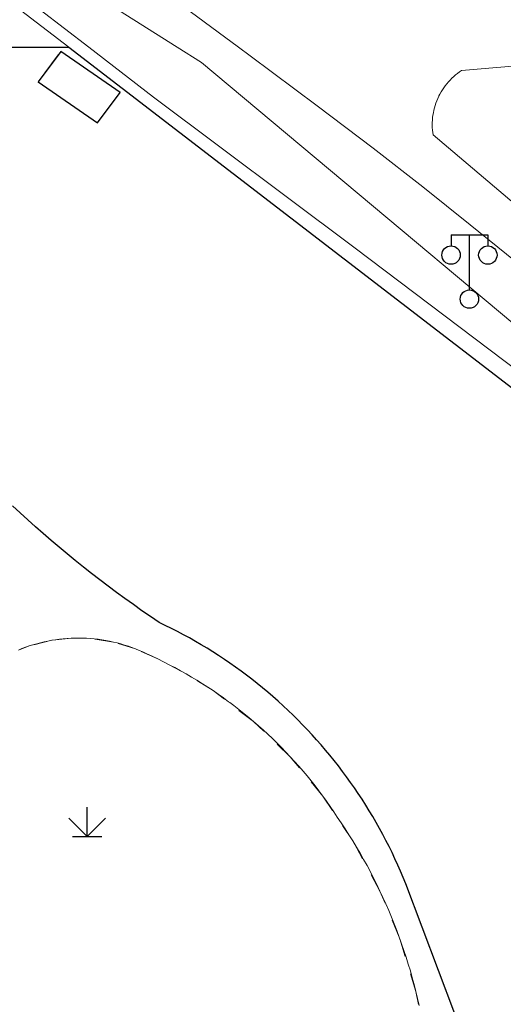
# Model space of a CAD drawing. Extents: x 39508475 to 39522402, y 3783947 to 3795549.
# Tile 200 of 256: x 39518576 to 39518602, y 3790698 to 3790752. Entities that reach past the tile are written whole.
import ezdxf

# ---------------------------------------------------------------- set-up
doc = ezdxf.new("R2010")
doc.units = 0
doc.linetypes.add('X6', pattern=[2, 1, -1])
doc.layers.get('0').update_dxf_attribs({"linetype": 'CONTINUOUS'})
for name, color, linetype in [('DLSS', 4, 'CONTINUOUS'), ('JCDL_JMDD_F', 231, 'CONTINUOUS'), ('JCDL_ZBM', 3, 'CONTINUOUS'), ('ZBTZ', 3, 'CONTINUOUS')]:
    doc.layers.add(name, color=color, linetype=linetype)
for name, color, linetype, lineweight in [('JCDL_JMDX', 1, 'CONTINUOUS', 0), ('JCDL_SXM', 5, 'CONTINUOUS', 0), ('JCDL_ZBX', 3, 'CONTINUOUS', 0)]:
    doc.layers.add(name, color=color, linetype=linetype, lineweight=lineweight)
doc.linetypes.add('X19', pattern='A,4.5,[145,symbolx.shx,S=1,R=0,X=0,Y=1],4.5,-0.5,[146,symbolx.shx,S=1,R=0,X=0,Y=0],-0.5', length=10)
doc.linetypes.add('X49', pattern='A,0,[5,symbolt.shx,S=1,R=0,X=0,Y=0],-10', length=10)

# ---------------------------------------------------------------- blocks, each defined once
blk = doc.blocks.new('3521000')
at = {"color": 0}
for p, q in [((-1, 3.5), (1, 3.5)), ((0, 0.5), (0, 3.5))]:
    blk.add_line(p, q, dxfattribs=at)
at = {"color": 0, "linetype": 'Continuous', "flags": 128}
for points in [[(-1, 3.5), (-1, 2.9)], [(1, 3.5), (1, 2.9)]]:
    blk.add_lwpolyline(points, dxfattribs=at)
at = {"color": 0}
for centre in [(-1, 2.4), (1, 2.4), (0, 0)]:
    blk.add_circle(centre, 0.5, dxfattribs=at)
blk = doc.blocks.new('gc124')
for p, q in [((0, 0), (0, 1.6)), ((-1, 1), (0, 0)), ((0, 0), (1, 1)), ((-0.8, 0), (0.8, 0))]:
    blk.add_line(p, q)

msp = doc.modelspace()

# ---------------------------------------------------------------- linework, layer by layer
at = {"layer": 'DLSS', "linetype": 'Continuous', "lineweight": 20}
for points in [[(39518548.47311, 3790767.68234), (39518549.884, 3790769.43999), (39518559.406, 3790765.056), (39518562.58801, 3790763.275), (39518570.667, 3790758.653), (39518584.33582, 3790750)], [(39518584.33582, 3790750), (39518585.658, 3790749.163), (39518611.198, 3790727.78199), (39518616.176, 3790722.40501), (39518627.366, 3790707.95399), (39518632.619, 3790701.393), (39518631.916, 3790698.806)], [(39518609.43253, 3790749.54444), (39518599.82299, 3790748.731), (39518599.71058, 3790748.65566), (39518599.60141, 3790748.57568), (39518599.49541, 3790748.49154), (39518599.39275, 3790748.40336), (39518599.29356, 3790748.31128), (39518599.19802, 3790748.21544), (39518599.10625, 3790748.11597), (39518599.01839, 3790748.01303), (39518598.93458, 3790747.90677), (39518598.85494, 3790747.79735), (39518598.77958, 3790747.68493), (39518598.70863, 3790747.56969), (39518598.64219, 3790747.45179), (39518598.59001, 3790747.35), (39518598.58035, 3790747.33141), (39518598.52322, 3790747.20873), (39518598.47086, 3790747.08393), (39518598.42337, 3790746.9572), (39518598.38082, 3790746.82873), (39518598.34326, 3790746.69871), (39518598.31076, 3790746.56734), (39518598.28336, 3790746.43481), (39518598.2611, 3790746.30131), (39518598.24402, 3790746.16706), (39518598.23214, 3790746.03225), (39518598.22548, 3790745.89708), (39518598.22406, 3790745.76175), (39518598.22786, 3790745.62647), (39518598.23689, 3790745.49144), (39518598.25113, 3790745.35686), (39518598.271, 3790745.22299), (39518614.23799, 3790731.68499)], [(39518599.82299, 3790748.731), (39518599.71058, 3790748.65566), (39518599.60141, 3790748.57568), (39518599.49541, 3790748.49154), (39518599.39275, 3790748.40336), (39518599.29356, 3790748.31128), (39518599.19802, 3790748.21544), (39518599.10625, 3790748.11597), (39518599.01839, 3790748.01303), (39518598.93458, 3790747.90677), (39518598.85494, 3790747.79735), (39518598.77958, 3790747.68493), (39518598.70863, 3790747.56969), (39518598.64219, 3790747.45179), (39518598.59001, 3790747.35), (39518598.58035, 3790747.33141), (39518598.52322, 3790747.20873), (39518598.47086, 3790747.08393), (39518598.42337, 3790746.9572), (39518598.38082, 3790746.82873), (39518598.34326, 3790746.69871), (39518598.31076, 3790746.56734), (39518598.28336, 3790746.43481), (39518598.2611, 3790746.30131), (39518598.24402, 3790746.16706), (39518598.23214, 3790746.03225), (39518598.22548, 3790745.89708), (39518598.22406, 3790745.76175), (39518598.22786, 3790745.62647), (39518598.23689, 3790745.49144), (39518598.25113, 3790745.35686), (39518598.271, 3790745.22299), (39518614.23799, 3790731.68499)]]:
    msp.add_lwpolyline(points, dxfattribs=at)
at = {"layer": 'DLSS', "linetype": 'Continuous', "lineweight": 0}
for points in [[(39518587.68263, 3790750), (39518584.70407, 3790752.20268)], [(39518602.74311, 3790738.35681), (39518600.295, 3790740.335), (39518597.70306, 3790742.40412), (39518595.01256, 3790744.49671), (39518591.96396, 3790746.81026), (39518588.32109, 3790749.52785), (39518587.68263, 3790750)]]:
    msp.add_lwpolyline(points, dxfattribs=at)
at = {"layer": 'DLSS', "linetype": 'X6', "lineweight": 0}
for points in [[(39518575.37139, 3790725.03275), (39518575.78758, 3790724.64625), (39518576.2072, 3790724.26349), (39518576.63023, 3790723.8845), (39518577.05663, 3790723.50932), (39518577.48638, 3790723.13796), (39518577.91942, 3790722.77044), (39518578.35573, 3790722.40682), (39518578.79529, 3790722.04712), (39518579.23803, 3790721.69137), (39518579.68394, 3790721.33959), (39518580.13297, 3790720.99181), (39518580.58511, 3790720.64805), (39518581.04028, 3790720.30835), (39518581.4985, 3790719.97273), (39518581.95967, 3790719.64123), (39518582.4238, 3790719.31386), (39518582.89085, 3790718.99066), (39518583.361, 3790718.67201), (39518583.69593, 3790718.5124), (39518584.02843, 3790718.34777), (39518584.3586, 3790718.17853), (39518584.68638, 3790718.0047), (39518585.0117, 3790717.82634), (39518585.33452, 3790717.64344), (39518585.65475, 3790717.45609), (39518585.97235, 3790717.26429), (39518586.28725, 3790717.06809), (39518586.59937, 3790716.86752), (39518586.90869, 3790716.66262), (39518587.21512, 3790716.45344), (39518587.51861, 3790716.24001), (39518587.81909, 3790716.02238), (39518588.11652, 3790715.80059), (39518588.41083, 3790715.57468), (39518588.70196, 3790715.34469), (39518588.98987, 3790715.11067), (39518589.27449, 3790714.87266), (39518589.55576, 3790714.63072), (39518589.83365, 3790714.38488), (39518590.10808, 3790714.1352), (39518590.37902, 3790713.88173), (39518590.64639, 3790713.62449), (39518590.91015, 3790713.36358), (39518591.17028, 3790713.099), (39518591.42667, 3790712.83084), (39518591.67932, 3790712.55912), (39518591.92814, 3790712.28393), (39518592.17313, 3790712.00528), (39518592.41421, 3790711.72326), (39518592.65133, 3790711.43792), (39518592.88447, 3790711.14929), (39518593.11356, 3790710.85745), (39518593.33857, 3790710.56245), (39518593.55944, 3790710.26433), (39518593.77615, 3790709.96318), (39518593.98863, 3790709.65904), (39518594.19687, 3790709.35196), (39518594.40081, 3790709.04202), (39518594.60041, 3790708.72927), (39518594.79565, 3790708.41378), (39518594.98646, 3790708.0956), (39518595.17284, 3790707.77478), (39518595.35473, 3790707.45141), (39518595.5321, 3790707.12552), (39518595.70492, 3790706.79721), (39518595.87314, 3790706.46653), (39518596.03674, 3790706.13353), (39518596.1957, 3790705.79829), (39518596.34998, 3790705.46085), (39518596.49954, 3790705.12132), (39518596.64436, 3790704.77974), (39518596.78399, 3790704.436), (39518599.454, 3790697.355)], [(39518575.37139, 3790725.03275), (39518575.78758, 3790724.64625), (39518576.2072, 3790724.26349), (39518576.63023, 3790723.8845), (39518577.05663, 3790723.50932), (39518577.48638, 3790723.13796), (39518577.91942, 3790722.77044), (39518578.35573, 3790722.40682), (39518578.79529, 3790722.04712), (39518579.23803, 3790721.69137), (39518579.68394, 3790721.33959), (39518580.13297, 3790720.99181), (39518580.58511, 3790720.64805), (39518581.04028, 3790720.30835), (39518581.4985, 3790719.97273), (39518581.95967, 3790719.64123), (39518582.4238, 3790719.31386), (39518582.89085, 3790718.99066), (39518583.361, 3790718.67201), (39518583.69593, 3790718.5124), (39518584.02843, 3790718.34777), (39518584.3586, 3790718.17853), (39518584.68638, 3790718.0047), (39518585.0117, 3790717.82634), (39518585.33452, 3790717.64344), (39518585.65475, 3790717.45609), (39518585.97235, 3790717.26429), (39518586.28725, 3790717.06809), (39518586.59937, 3790716.86752), (39518586.90869, 3790716.66262), (39518587.21512, 3790716.45344), (39518587.51861, 3790716.24001), (39518587.81909, 3790716.02238), (39518588.11652, 3790715.80059), (39518588.41083, 3790715.57468), (39518588.70196, 3790715.34469), (39518588.98987, 3790715.11067), (39518589.27449, 3790714.87266), (39518589.55576, 3790714.63072), (39518589.83365, 3790714.38488), (39518590.10808, 3790714.1352), (39518590.37902, 3790713.88173), (39518590.64639, 3790713.62449), (39518590.91015, 3790713.36358), (39518591.17028, 3790713.099), (39518591.42667, 3790712.83084), (39518591.67932, 3790712.55912), (39518591.92814, 3790712.28393), (39518592.17313, 3790712.00528), (39518592.41421, 3790711.72326), (39518592.65133, 3790711.43792), (39518592.88447, 3790711.14929), (39518593.11356, 3790710.85745), (39518593.33857, 3790710.56245), (39518593.55944, 3790710.26433), (39518593.77615, 3790709.96318), (39518593.98863, 3790709.65904), (39518594.19687, 3790709.35196), (39518594.40081, 3790709.04202), (39518594.60041, 3790708.72927), (39518594.79565, 3790708.41378), (39518594.98646, 3790708.0956), (39518595.17284, 3790707.77478), (39518595.35473, 3790707.45141), (39518595.5321, 3790707.12552), (39518595.70492, 3790706.79721), (39518595.87314, 3790706.46653), (39518596.03674, 3790706.13353), (39518596.1957, 3790705.79829), (39518596.34998, 3790705.46085), (39518596.49954, 3790705.12132), (39518596.64436, 3790704.77974), (39518596.78399, 3790704.436), (39518599.454, 3790697.355)], [(39518597.86818, 3790695.90602), (39518597.33529, 3790698.57003), (39518596.4264, 3790701.53857), (39518595.37645, 3790704.04427), (39518593.89763, 3790706.774), (39518592.26396, 3790709.21775), (39518590.49866, 3790711.35605), (39518588.49963, 3790713.27764), (39518586.29329, 3790714.95712), (39518584.8219, 3790715.87385), (39518583.28846, 3790716.68253), (39518582.07975, 3790717.22896), (39518580.87161, 3790717.60445), (39518579.6211, 3790717.79634), (39518578.56664, 3790717.81279), (39518577.51827, 3790717.69845), (39518576.291, 3790717.39122), (39518575.69809, 3790717.16954)]]:
    msp.add_lwpolyline(points, dxfattribs=at)
at = {"layer": 'JCDL_JMDX', "color": 6, "linetype": 'X19', "lineweight": 0}
for points in [[(39518578.44316, 3790750), (39518570.54, 3790756.076), (39518560.13899, 3790762.19499), (39518548.39364, 3790767.48673)], [(39518631.25565, 3790699.36873), (39518611.562, 3790724.538), (39518578.44316, 3790750)]]:
    msp.add_lwpolyline(points, dxfattribs=at)
at = {"layer": 'JCDL_SXM', "lineweight": 0}
for points in [[(39518578.008, 3790749.774), (39518581.247, 3790747.546), (39518580.00999, 3790745.884), (39518576.77099, 3790748.112), (39518578.008, 3790749.774)], [(39518580.64666, 3790746.7394), (39518580.00999, 3790745.884), (39518576.77099, 3790748.112), (39518577.8686, 3790749.58671)]]:
    msp.add_lwpolyline(points, dxfattribs=at)
at = {"layer": 'JCDL_ZBM', "linetype": 'Continuous', "lineweight": 0}
for points in [[(39518570.54, 3790756.07601), (39518578.44316, 3790750), (39518574.30806, 3790750), (39518569.552, 3790752.383), (39518568.35801, 3790750), (39518549.74508, 3790750), (39518546.1959, 3790752.30993)], [(39518577.46536, 3790750), (39518574.30806, 3790750), (39518569.552, 3790752.383), (39518568.35801, 3790750), (39518549.74508, 3790750), (39518546.1959, 3790752.30993)], [(39518575.69809, 3790717.16954), (39518575.89376, 3790717.24861), (39518576.09149, 3790717.32239), (39518576.291, 3790717.39122), (39518576.49215, 3790717.45509), (39518576.69483, 3790717.51393), (39518576.89891, 3790717.56772), (39518577.10426, 3790717.61642), (39518577.31075, 3790717.66001), (39518577.51827, 3790717.69845), (39518577.72668, 3790717.73173), (39518577.93585, 3790717.75982), (39518578.14565, 3790717.7827), (39518578.35596, 3790717.80036), (39518578.56664, 3790717.81279), (39518578.77757, 3790717.81999), (39518578.98861, 3790717.82194), (39518579.09714, 3790717.82046), (39518579.19963, 3790717.81864), (39518579.4105, 3790717.81011), (39518579.6211, 3790717.79634), (39518579.83129, 3790717.77734), (39518580.04095, 3790717.75313), (39518580.24993, 3790717.72371), (39518580.45813, 3790717.68911), (39518580.66539, 3790717.64935), (39518580.87161, 3790717.60445), (39518581.07665, 3790717.55445), (39518581.28038, 3790717.49936), (39518581.48268, 3790717.43923), (39518581.68343, 3790717.37409), (39518581.88249, 3790717.30399), (39518582.07975, 3790717.22896), (39518582.27509, 3790717.14905), (39518582.46838, 3790717.06432), (39518582.65931, 3790716.97441), (39518582.97502, 3790716.83092), (39518583.28846, 3790716.68253), (39518583.59974, 3790716.52964), (39518583.90878, 3790716.3723), (39518584.21553, 3790716.21053), (39518584.51992, 3790716.04437), (39518584.8219, 3790715.87385), (39518585.12139, 3790715.699), (39518585.41833, 3790715.51987), (39518585.71267, 3790715.33648), (39518586.00434, 3790715.14889), (39518586.29329, 3790714.95712), (39518586.57945, 3790714.76122), (39518586.86276, 3790714.56122), (39518587.14317, 3790714.35717), (39518587.21231, 3790714.30538), (39518587.42061, 3790714.14911), (39518587.69504, 3790713.93708), (39518587.96639, 3790713.72113), (39518588.2346, 3790713.5013), (39518588.49963, 3790713.27764), (39518588.76142, 3790713.05019), (39518589.01991, 3790712.819), (39518589.27505, 3790712.58412), (39518589.52678, 3790712.3456), (39518589.77506, 3790712.10348), (39518590.01984, 3790711.85781), (39518590.26105, 3790711.60866), (39518590.49866, 3790711.35605), (39518590.73262, 3790711.10007), (39518590.96287, 3790710.84074), (39518591.18936, 3790710.57813), (39518591.41206, 3790710.31229), (39518591.63092, 3790710.04328), (39518591.84588, 3790709.77115), (39518592.05691, 3790709.49595), (39518592.26396, 3790709.21775), (39518592.46699, 3790708.93661), (39518592.66596, 3790708.65257), (39518592.86082, 3790708.3657), (39518593.05119, 3790708.07584), (39518593.26954, 3790707.75481), (39518593.48325, 3790707.43066), (39518593.69262, 3790707.10371), (39518593.89763, 3790706.774), (39518594.09825, 3790706.4416), (39518594.29442, 3790706.10655), (39518594.48613, 3790705.76893), (39518594.67333, 3790705.4288), (39518594.85599, 3790705.0862), (39518595.03409, 3790704.74121), (39518595.20758, 3790704.39388), (39518595.37645, 3790704.04427), (39518595.54065, 3790703.69245), (39518595.70016, 3790703.33849), (39518595.85495, 3790702.98243), (39518596.005, 3790702.62434), (39518596.15027, 3790702.2643), (39518596.29074, 3790701.90235), (39518596.4264, 3790701.53857), (39518596.5572, 3790701.17302), (39518596.68314, 3790700.80576), (39518596.80418, 3790700.43686), (39518596.92031, 3790700.06638), (39518597.0315, 3790699.6944), (39518597.13774, 3790699.32096), (39518597.23901, 3790698.94616), (39518597.33529, 3790698.57003), (39518597.42656, 3790698.19266), (39518597.5128, 3790697.81411)]]:
    msp.add_lwpolyline(points, dxfattribs=at)
at = {"layer": 'JCDL_ZBM'}
for points in [[(39518574.30806, 3790750), (39518578.44316, 3790750)], [(39518574.30806, 3790750), (39518577.46536, 3790750)], [(39518576.77099, 3790748.112), (39518580.00999, 3790745.884), (39518581.247, 3790747.546), (39518578.008, 3790749.774), (39518576.77099, 3790748.112)], [(39518578.44316, 3790750), (39518611.562, 3790724.538), (39518631.25565, 3790699.36873), (39518630.86358, 3790699.05821), (39518631.392, 3790698.391), (39518626.294, 3790695.084)], [(39518577.8686, 3790749.58671), (39518576.77099, 3790748.112)], [(39518576.77099, 3790748.112), (39518580.00999, 3790745.884), (39518580.64666, 3790746.7394)], [(39518599.454, 3790697.355), (39518596.78399, 3790704.436), (39518596.64436, 3790704.77974), (39518596.49954, 3790705.12132), (39518596.34998, 3790705.46085), (39518596.1957, 3790705.79829), (39518596.03674, 3790706.13353), (39518595.87314, 3790706.46653), (39518595.70492, 3790706.79721), (39518595.5321, 3790707.12552), (39518595.35473, 3790707.45141), (39518595.17284, 3790707.77478), (39518594.98646, 3790708.0956), (39518594.79565, 3790708.41378), (39518594.60041, 3790708.72927), (39518594.40081, 3790709.04202), (39518594.19687, 3790709.35196), (39518593.98863, 3790709.65904), (39518593.77615, 3790709.96318), (39518593.55944, 3790710.26433), (39518593.33857, 3790710.56245), (39518593.11356, 3790710.85745), (39518592.88447, 3790711.14929), (39518592.65133, 3790711.43792), (39518592.41421, 3790711.72326), (39518592.17313, 3790712.00528), (39518591.92814, 3790712.28393), (39518591.67932, 3790712.55912), (39518591.42667, 3790712.83084), (39518591.17028, 3790713.099), (39518590.91015, 3790713.36358), (39518590.64639, 3790713.62449), (39518590.37902, 3790713.88173), (39518590.10808, 3790714.1352), (39518589.83365, 3790714.38488), (39518589.55576, 3790714.63072), (39518589.27449, 3790714.87266), (39518588.98987, 3790715.11067), (39518588.70196, 3790715.34469), (39518588.41083, 3790715.57468), (39518588.11652, 3790715.80059), (39518587.81909, 3790716.02238), (39518587.51861, 3790716.24001), (39518587.21512, 3790716.45344), (39518586.90869, 3790716.66262), (39518586.59937, 3790716.86752), (39518586.28725, 3790717.06809), (39518585.97235, 3790717.26429), (39518585.65475, 3790717.45609), (39518585.33452, 3790717.64344), (39518585.0117, 3790717.82634), (39518584.68638, 3790718.0047), (39518584.3586, 3790718.17853), (39518584.02843, 3790718.34777), (39518583.69593, 3790718.5124), (39518583.361, 3790718.67201), (39518582.89085, 3790718.99066), (39518582.4238, 3790719.31386), (39518581.95967, 3790719.64123), (39518581.4985, 3790719.97273), (39518581.04028, 3790720.30835), (39518580.58511, 3790720.64805), (39518580.13297, 3790720.99181), (39518579.68394, 3790721.33959), (39518579.23803, 3790721.69137), (39518578.79529, 3790722.04712), (39518578.35573, 3790722.40682), (39518577.91942, 3790722.77044), (39518577.48638, 3790723.13796), (39518577.05663, 3790723.50932), (39518576.63023, 3790723.8845), (39518576.2072, 3790724.26349), (39518575.78758, 3790724.64625), (39518575.37139, 3790725.03275)], [(39518599.454, 3790697.355), (39518596.78399, 3790704.436), (39518596.64436, 3790704.77974), (39518596.49954, 3790705.12132), (39518596.34998, 3790705.46085), (39518596.1957, 3790705.79829), (39518596.03674, 3790706.13353), (39518595.87314, 3790706.46653), (39518595.70492, 3790706.79721), (39518595.5321, 3790707.12552), (39518595.35473, 3790707.45141), (39518595.17284, 3790707.77478), (39518594.98646, 3790708.0956), (39518594.79565, 3790708.41378), (39518594.60041, 3790708.72927), (39518594.40081, 3790709.04202), (39518594.19687, 3790709.35196), (39518593.98863, 3790709.65904), (39518593.77615, 3790709.96318), (39518593.55944, 3790710.26433), (39518593.33857, 3790710.56245), (39518593.11356, 3790710.85745), (39518592.88447, 3790711.14929), (39518592.65133, 3790711.43792), (39518592.41421, 3790711.72326), (39518592.17313, 3790712.00528), (39518591.92814, 3790712.28393), (39518591.67932, 3790712.55912), (39518591.42667, 3790712.83084), (39518591.17028, 3790713.099), (39518590.91015, 3790713.36358), (39518590.64639, 3790713.62449), (39518590.37902, 3790713.88173), (39518590.10808, 3790714.1352), (39518589.83365, 3790714.38488), (39518589.55576, 3790714.63072), (39518589.27449, 3790714.87266), (39518588.98987, 3790715.11067), (39518588.70196, 3790715.34469), (39518588.41083, 3790715.57468), (39518588.11652, 3790715.80059), (39518587.81909, 3790716.02238), (39518587.51861, 3790716.24001), (39518587.21512, 3790716.45344), (39518586.90869, 3790716.66262), (39518586.59937, 3790716.86752), (39518586.28725, 3790717.06809), (39518585.97235, 3790717.26429), (39518585.65475, 3790717.45609), (39518585.33452, 3790717.64344), (39518585.0117, 3790717.82634), (39518584.68638, 3790718.0047), (39518584.3586, 3790718.17853), (39518584.02843, 3790718.34777), (39518583.69593, 3790718.5124), (39518583.361, 3790718.67201), (39518582.89085, 3790718.99066), (39518582.4238, 3790719.31386), (39518581.95967, 3790719.64123), (39518581.4985, 3790719.97273), (39518581.04028, 3790720.30835), (39518580.58511, 3790720.64805), (39518580.13297, 3790720.99181), (39518579.68394, 3790721.33959), (39518579.23803, 3790721.69137), (39518578.79529, 3790722.04712), (39518578.35573, 3790722.40682), (39518577.91942, 3790722.77044), (39518577.48638, 3790723.13796), (39518577.05663, 3790723.50932), (39518576.63023, 3790723.8845), (39518576.2072, 3790724.26349), (39518575.78758, 3790724.64625), (39518575.37139, 3790725.03275)]]:
    msp.add_lwpolyline(points, dxfattribs=at)
at = {"layer": 'JCDL_ZBX', "color": 114, "linetype": 'X49', "lineweight": 0, "true_color": 0x009944}
for points in [[(39518551.61, 3790766.564), (39518558.07434, 3790763.67379), (39518560.22643, 3790762.83871), (39518564.01444, 3790760.60548), (39518570.18897, 3790756.97646), (39518572.89529, 3790755.11586), (39518579.52511, 3790750)], [(39518579.52511, 3790750), (39518583.04541, 3790747.28357), (39518593.96259, 3790739.12198), (39518604.63751, 3790731.03804), (39518611.93265, 3790725.42969), (39518614.75738, 3790721.8771), (39518623.41373, 3790710.76707), (39518631.716, 3790700.974)]]:
    msp.add_lwpolyline(points, dxfattribs=at)

# ---------------------------------------------------------------- block references
at = {"layer": 'JCDL_JMDD_F'}
msp.add_blockref('3521000', (39518600.249, 3790736.282), dxfattribs=at)
at = {"layer": 'ZBTZ', "linetype": 'Continuous'}
msp.add_blockref('gc124', (39518579.43768, 3790707.00824), dxfattribs=at)

doc.saveas('drawing.dxf')
